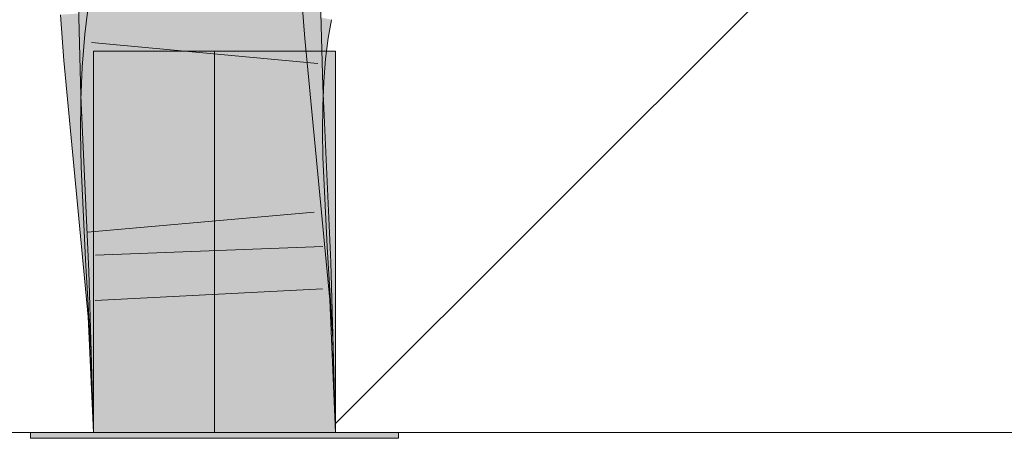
# Model space of a CAD drawing. Extents: x -620 to 300, y 62 to 1112.
# Tile 139 of 256: x 196.089 to 197.106, y 718.872 to 719.305. Entities that reach past the tile are written whole.
import ezdxf
from ezdxf.lldxf.tags import DXFTag

# ---------------------------------------------------------------- set-up
doc = ezdxf.new("R2010")
doc.units = 0
doc.layers.get('0').update_dxf_attribs({"lineweight": 13})
doc.layers.add('E_Detail_Linie_Text_Bem', color=7, linetype='Continuous', lineweight=13)
for name, color, linetype, lineweight, true_color in [('E_Detail_Wandschraffur', 7, 'Continuous', 5, 0xc0c0c0), ('E_Leerrohr 25-A06G9SFR8I', 7, 'Continuous', 9, 0xff8000), ('E_Leerrohr 25-Shading', 7, 'Continuous', 9, 0xff8000)]:
    doc.layers.add(name, color=color, linetype=linetype, lineweight=lineweight, true_color=true_color)
tags = doc.linetypes.add('fein_strichliert', pattern=[4, 1, -2, 1]).pattern_tags.tags
tags[8:9] = [DXFTag(74, 4), DXFTag(75, 0), DXFTag(340, '0'), DXFTag(46, 0.0), DXFTag(50, 0.0), DXFTag(44, 0.0), DXFTag(45, 0.0)]
tags[6:7] = [DXFTag(74, 4), DXFTag(75, 0), DXFTag(340, '0'), DXFTag(46, 0.0), DXFTag(50, 0.0), DXFTag(44, 0.0), DXFTag(45, 0.0)]
tags[4:5] = [DXFTag(74, 4), DXFTag(75, 0), DXFTag(340, '0'), DXFTag(46, 0.0), DXFTag(50, 0.0), DXFTag(44, 0.0), DXFTag(45, 0.0)]
tags = doc.linetypes.add('STRICHPUNKT2-A06G9SFS8I', pattern=[12.7, 6.35, -3.175, 0, -3.175]).pattern_tags.tags
tags[10:11] = [DXFTag(74, 4), DXFTag(75, 0), DXFTag(340, '0'), DXFTag(46, 0.0), DXFTag(50, 0.0), DXFTag(44, 0.0), DXFTag(45, 0.0)]
tags[8:9] = [DXFTag(74, 4), DXFTag(75, 0), DXFTag(340, '0'), DXFTag(46, 0.0), DXFTag(50, 0.0), DXFTag(44, 0.0), DXFTag(45, 0.0)]
tags[6:7] = [DXFTag(74, 4), DXFTag(75, 0), DXFTag(340, '0'), DXFTag(46, 0.0), DXFTag(50, 0.0), DXFTag(44, 0.0), DXFTag(45, 0.0)]
tags[4:5] = [DXFTag(74, 4), DXFTag(75, 0), DXFTag(340, '0'), DXFTag(46, 0.0), DXFTag(50, 0.0), DXFTag(44, 0.0), DXFTag(45, 0.0)]

# ---------------------------------------------------------------- blocks, each defined once
blk = doc.blocks.new('Shading-A06G9S0U8I', base_point=(171.703, 717.8628))
at = {"layer": 'E_Leerrohr 25-Shading', "color": 31, "true_color": 0xfabd7f}
for points in [[(196.2813, 719.3054), (196.2842, 719.3049), (196.2834, 719.3328), (196.2891, 719.3315)], [(196.29, 719.3313), (196.2891, 719.3315), (196.2886, 719.3042), (196.2842, 719.3049)], [(196.2886, 719.3042), (196.295, 719.3032), (196.29, 719.3313), (196.2915, 719.331)], [(196.295, 719.3032), (196.3715, 719.2914), (196.2915, 719.331), (196.3754, 719.3127)], [(196.1905, 719.3214), (196.1864, 719.3213), (196.1888, 719.2336)], [(196.2662, 719.2993), (196.2648, 719.3223), (196.1903, 719.3106), (196.1905, 719.3214)], [(196.3442, 719.3232), (196.256, 719.3177), (196.3471, 719.282), (196.2591, 719.2741)], [(196.2736, 719.2982), (196.2727, 719.3224), (196.2662, 719.2993), (196.2648, 719.3223)], [(196.2755, 719.2979), (196.2748, 719.3224), (196.2736, 719.2982), (196.2727, 719.3224)], [(196.2792, 719.3224), (196.2748, 719.3224), (196.2755, 719.2979)], [(196.2755, 719.2979), (196.278, 719.2829), (196.2792, 719.3224), (196.2811, 719.3224)], [(196.278, 719.2829), (196.2866, 719.2315), (196.2811, 719.3224), (196.2859, 719.3225)], [(196.2866, 719.2315), (196.2997, 719.2321), (196.2859, 719.3225), (196.3015, 719.3228)], [(196.2997, 719.2321), (196.3656, 719.2347), (196.3015, 719.3228), (196.3632, 719.3235)], [(196.1853, 719.3134), (196.1677, 719.3123), (196.1872, 719.2676), (196.1711, 719.2661)], [(196.1872, 719.2676), (196.2015, 719.2689), (196.1853, 719.3134), (196.2038, 719.3145)], [(196.1903, 719.3106), (196.1895, 719.2695), (196.2662, 719.2993), (196.2684, 719.2635)], [(196.2703, 719.307), (196.1968, 719.3184), (196.2698, 719.2783), (196.1927, 719.2861)], [(196.2565, 719.3101), (196.2038, 719.3145), (196.2586, 719.2808), (196.2026, 719.2904)], [(196.2766, 719.2775), (196.2778, 719.3058), (196.2698, 719.2783), (196.2703, 719.307)], [(196.2766, 719.2775), (196.2799, 719.2772), (196.2778, 719.3058), (196.2813, 719.3054)], [(196.2799, 719.2772), (196.2807, 719.2772), (196.2813, 719.3054), (196.2842, 719.3049)], [(196.2886, 719.3042), (196.2842, 719.3049), (196.2876, 719.2764), (196.2807, 719.2772)], [(196.2876, 719.2764), (196.2974, 719.2755), (196.2886, 719.3042), (196.295, 719.3032)], [(196.2974, 719.2755), (196.3686, 719.2681), (196.295, 719.3032), (196.3715, 719.2914)], [(196.2026, 719.2904), (196.2015, 719.2689), (196.2586, 719.2808), (196.2591, 719.2741)], [(196.2704, 719.2309), (196.276, 719.2311), (196.2662, 719.2993), (196.2736, 719.2982)], [(196.2736, 719.2982), (196.2748, 719.263), (196.2755, 719.2979), (196.2764, 719.2629)], [(196.278, 719.2829), (196.2755, 719.2979), (196.2764, 719.2629)], [(196.2698, 719.2783), (196.1927, 719.2861), (196.2701, 719.2489), (196.1902, 719.2537)], [(196.3471, 719.282), (196.2591, 719.2741), (196.36, 719.1489), (196.272, 719.1405)], [(196.2773, 719.2311), (196.2866, 719.2315), (196.2764, 719.2629), (196.278, 719.2829)], [(196.1895, 719.2695), (196.1888, 719.2336), (196.2684, 719.2635), (196.2704, 719.2309)], [(196.2015, 719.2689), (196.201, 719.2618), (196.2591, 719.2741), (196.2609, 719.2551)], [(196.2761, 719.2485), (196.2766, 719.2775), (196.2701, 719.2489), (196.2698, 719.2783)], [(196.2761, 719.2485), (196.2775, 719.2485), (196.2766, 719.2775), (196.2779, 719.2774)], [(196.2775, 719.2485), (196.2784, 719.2484), (196.2779, 719.2774), (196.2807, 719.2772)], [(196.2876, 719.2764), (196.2807, 719.2772), (196.2869, 719.2479), (196.2784, 719.2484)], [(196.2869, 719.2479), (196.299, 719.2472), (196.2876, 719.2764), (196.2974, 719.2755)], [(196.299, 719.2472), (196.3666, 719.2432), (196.2974, 719.2755), (196.3686, 719.2681)], [(196.1872, 719.2676), (196.1711, 719.2661), (196.1919, 719.1328), (196.184, 719.1321)], [(196.1872, 719.2676), (196.1898, 719.1915), (196.2015, 719.2689), (196.1962, 719.1917)], [(196.2609, 719.2551), (196.201, 719.2618), (196.2658, 719.2049), (196.1973, 719.2078)], [(196.2748, 719.263), (196.276, 719.2311), (196.2764, 719.2629), (196.2773, 719.2311)], [(196.2701, 719.2489), (196.1902, 719.2537), (196.2709, 719.2191), (196.1888, 719.2211)], [(196.2762, 719.2189), (196.2761, 719.2485), (196.2709, 719.2191), (196.2701, 719.2489)], [(196.2772, 719.2189), (196.2784, 719.2484), (196.2762, 719.2189), (196.2761, 719.2485)], [(196.2869, 719.2479), (196.2784, 719.2484), (196.2866, 719.2186), (196.2772, 719.2189)], [(196.2866, 719.2186), (196.2998, 719.2183), (196.2869, 719.2479), (196.299, 719.2472)], [(196.2998, 719.2183), (196.3656, 719.2167), (196.299, 719.2472), (196.3666, 719.2432)], [(196.2704, 719.2309), (196.1888, 719.2336), (196.189, 719.2277)], [(196.2831, 719.0497), (196.2704, 719.2309), (196.1973, 719.0465), (196.1927, 719.2278)], [(196.2842, 719.0497), (196.276, 719.2311), (196.2831, 719.0497), (196.2704, 719.2309)], [(196.2856, 719.0497), (196.2773, 719.2311), (196.2842, 719.0497), (196.276, 719.2311)], [(196.2866, 719.2315), (196.2773, 719.2311), (196.289, 719.0499), (196.2856, 719.0497)], [(196.289, 719.0499), (196.2939, 719.0501), (196.2866, 719.2315), (196.2997, 719.2321)], [(196.2939, 719.0501), (196.3739, 719.053), (196.2997, 719.2321), (196.3656, 719.2347)], [(196.2709, 719.2191), (196.1888, 719.2211), (196.2722, 719.1887), (196.1885, 719.1884)], [(196.1927, 719.2278), (196.189, 719.2277), (196.1973, 719.0465)], [(196.2769, 719.1887), (196.2772, 719.2189), (196.2722, 719.1887), (196.2709, 719.2191)], [(196.3656, 719.2167), (196.2772, 719.2189), (196.3653, 719.1889), (196.2769, 719.1887)], [(196.1973, 719.2078), (196.1923, 719.1329), (196.2658, 719.2049), (196.272, 719.1405)], [(196.2722, 719.1887), (196.1885, 719.1884), (196.2739, 719.1577), (196.1891, 719.1544)], [(196.1898, 719.1915), (196.1919, 719.1328), (196.1962, 719.1917), (196.1923, 719.1329)], [(196.2774, 719.1578), (196.2769, 719.1887), (196.2739, 719.1577), (196.2722, 719.1887)], [(196.3653, 719.1889), (196.2769, 719.1887), (196.3657, 719.1613), (196.2774, 719.1578)], [(196.2739, 719.1577), (196.1891, 719.1544), (196.2806, 719.0635), (196.1936, 719.0588)], [(196.2818, 719.0635), (196.2774, 719.1578), (196.2806, 719.0635), (196.2739, 719.1577)], [(196.3657, 719.1613), (196.2774, 719.1578), (196.3701, 719.0683), (196.2818, 719.0635)], [(196.36, 719.1489), (196.272, 719.1405), (196.3729, 719.0131), (196.2847, 719.0068)], [(196.2847, 719.0068), (196.272, 719.1405), (196.1965, 719.0007), (196.1919, 719.1328)], [(196.192, 719.1289), (196.1919, 719.1328), (196.1888, 719.0814), (196.184, 719.1321)], [(196.1965, 719.0007), (196.192, 719.1289), (196.1888, 719.0814)], [(196.3701, 719.0683), (196.2818, 719.0635), (196.3759, 718.9733), (196.2876, 718.9692)], [(196.2818, 719.0635), (196.1936, 719.0588), (196.2876, 718.9692), (196.1993, 718.9651)], [(196.2904, 718.8785), (196.2842, 719.0497), (196.2021, 718.8785), (196.1973, 719.0465)], [(196.2904, 718.8785), (196.2856, 719.0497), (196.2842, 719.0497)], [(196.289, 719.0499), (196.2856, 719.0497), (196.2904, 718.8785)], [(196.2904, 718.8785), (196.2939, 719.0501), (196.289, 719.0499)], [(196.2904, 718.8785), (196.3788, 718.8785), (196.2939, 719.0501), (196.3739, 719.053)], [(196.2847, 719.0068), (196.1965, 719.0007), (196.2904, 718.8785), (196.2021, 718.8785)], [(196.3729, 719.0131), (196.2847, 719.0068), (196.3788, 718.8785), (196.2904, 718.8785)], [(196.2876, 718.9692), (196.1993, 718.9651), (196.2904, 718.8785), (196.2021, 718.8785)], [(196.3759, 718.9733), (196.2876, 718.9692), (196.3788, 718.8785), (196.2904, 718.8785)]]:
    blk.add_solid(points, dxfattribs=at)
at = {"layer": 'E_Leerrohr 25-Shading', "color": 43, "true_color": 0xd7ab7f}
for points in [[(196.189, 719.2277), (196.1888, 719.2336), (196.1498, 719.3208), (196.1848, 719.3213)], [(196.1854, 719.2362), (196.1498, 719.3208), (196.1521, 719.237)], [(196.1968, 719.3184), (196.1606, 719.324), (196.1927, 719.2861), (196.1563, 719.2899)], [(196.1888, 719.2336), (196.1864, 719.3213), (196.1848, 719.3213)], [(196.3807, 719.3254), (196.3442, 719.3232), (196.3836, 719.2853), (196.3471, 719.282)], [(196.3654, 719.27), (196.3641, 719.3235), (196.3647, 719.2701), (196.3632, 719.3235)], [(196.3662, 719.2347), (196.3685, 719.2347), (196.3641, 719.3235), (196.3673, 719.3235)], [(196.3673, 719.3235), (196.3685, 719.2347), (196.3888, 719.3239), (196.3929, 719.2357)], [(196.3888, 719.3239), (196.3914, 719.2672), (196.3998, 719.324), (196.4014, 719.2661)], [(196.1529, 719.3114), (196.1312, 719.3101), (196.1586, 719.265), (196.1346, 719.2628)], [(196.1711, 719.2661), (196.1677, 719.3123), (196.1586, 719.265), (196.1529, 719.3114)], [(196.3772, 719.3123), (196.3754, 719.3127), (196.3724, 719.2913), (196.3715, 719.2914)], [(196.3724, 719.2913), (196.3733, 719.2911), (196.3772, 719.3123), (196.3781, 719.3121)], [(196.3733, 719.2911), (196.3738, 719.291), (196.3781, 719.3121), (196.3786, 719.312)], [(196.3738, 719.291), (196.3766, 719.2906), (196.3786, 719.312), (196.3816, 719.3114)], [(196.3816, 719.3114), (196.3766, 719.2906), (196.4083, 719.3055), (196.4024, 719.2866)], [(196.4024, 719.2866), (196.4077, 719.2858), (196.4083, 719.3055), (196.4112, 719.3049)], [(196.191, 719.2645), (196.1927, 719.2861), (196.1544, 719.2654), (196.1563, 719.2899)], [(196.3724, 719.2913), (196.3715, 719.2914), (196.3688, 719.2681), (196.3686, 719.2681)], [(196.3688, 719.2681), (196.3695, 719.268), (196.3724, 719.2913), (196.3733, 719.2911)], [(196.3695, 719.268), (196.3701, 719.268), (196.3733, 719.2911), (196.3738, 719.291)], [(196.3701, 719.268), (196.3727, 719.2677), (196.3738, 719.291), (196.3766, 719.2906)], [(196.3766, 719.2906), (196.3727, 719.2677), (196.4024, 719.2866), (196.3977, 719.2651)], [(196.3836, 719.2853), (196.3471, 719.282), (196.3964, 719.1524), (196.36, 719.1489)], [(196.3977, 719.2651), (196.405, 719.2644), (196.4024, 719.2866), (196.4077, 719.2858)], [(196.3662, 719.2347), (196.3654, 719.27), (196.3656, 719.2347), (196.3647, 719.2701)], [(196.1586, 719.265), (196.1346, 719.2628), (196.1806, 719.1317), (196.1476, 719.1285)], [(196.1902, 719.2537), (196.191, 719.2645), (196.1536, 719.2559), (196.1544, 719.2654)], [(196.184, 719.1321), (196.1711, 719.2661), (196.1806, 719.1317), (196.1586, 719.265)], [(196.3695, 719.268), (196.3686, 719.2681), (196.3669, 719.2432), (196.3666, 719.2432)], [(196.3675, 719.2431), (196.3701, 719.268), (196.3669, 719.2432), (196.3695, 719.268)], [(196.3675, 719.2431), (196.3698, 719.243), (196.3701, 719.268), (196.3727, 719.2677)], [(196.3727, 719.2677), (196.3698, 719.243), (196.3977, 719.2651), (196.3945, 719.2415)], [(196.3914, 719.2672), (196.3929, 719.2357), (196.4014, 719.2661), (196.4022, 719.2361)], [(196.3945, 719.2415), (196.4032, 719.241), (196.3977, 719.2651), (196.405, 719.2644)], [(196.1902, 719.2537), (196.1536, 719.2559), (196.1888, 719.2211), (196.1522, 719.222)], [(196.3675, 719.2431), (196.3666, 719.2432), (196.3659, 719.2167), (196.3656, 719.2167)], [(196.3659, 719.2167), (196.368, 719.2166), (196.3675, 719.2431), (196.3698, 719.243)], [(196.3698, 719.243), (196.368, 719.2166), (196.3945, 719.2415), (196.3928, 719.216)], [(196.3928, 719.216), (196.4021, 719.2158), (196.3945, 719.2415), (196.4032, 719.241)], [(196.1524, 719.2263), (196.189, 719.2277), (196.1521, 719.237), (196.1854, 719.2362)], [(196.3662, 719.2347), (196.3656, 719.2347), (196.3745, 719.0531), (196.3739, 719.053)], [(196.3745, 719.0531), (196.3749, 719.0531), (196.3662, 719.2347), (196.3685, 719.2347)], [(196.3685, 719.2347), (196.3749, 719.0531), (196.3929, 719.2357), (196.407, 719.0543)], [(196.407, 719.0543), (196.4105, 719.0544), (196.3929, 719.2357), (196.4022, 719.2361)], [(196.1888, 719.2211), (196.1522, 719.222), (196.1885, 719.1884), (196.1519, 719.1882)], [(196.189, 719.2277), (196.1524, 719.2263), (196.1973, 719.0465), (196.1607, 719.0451)], [(196.368, 719.2166), (196.3656, 719.2167), (196.3672, 719.1889), (196.3653, 719.1889)], [(196.3672, 719.1889), (196.3923, 719.189), (196.368, 719.2166), (196.3928, 719.216)], [(196.3923, 719.189), (196.4019, 719.189), (196.3928, 719.216), (196.4021, 719.2158)], [(196.1885, 719.1884), (196.1519, 719.1882), (196.1891, 719.1544), (196.1525, 719.153)], [(196.3672, 719.1889), (196.3653, 719.1889), (196.3671, 719.1614), (196.3657, 719.1613)], [(196.4023, 719.1628), (196.4019, 719.189), (196.3671, 719.1614), (196.3672, 719.1889)], [(196.3671, 719.1614), (196.3657, 719.1613), (196.3706, 719.0684), (196.3701, 719.0683)], [(196.4067, 719.0703), (196.4023, 719.1628), (196.3706, 719.0684), (196.3671, 719.1614)], [(196.1891, 719.1544), (196.1525, 719.153), (196.1936, 719.0588), (196.157, 719.0568)], [(196.3964, 719.1524), (196.36, 719.1489), (196.4094, 719.0156), (196.3729, 719.0131)], [(196.1965, 719.0007), (196.1888, 719.0814), (196.1476, 719.1285), (196.1806, 719.1317)], [(196.1965, 719.0007), (196.1476, 719.1285), (196.16, 718.998)], [(196.1888, 719.0814), (196.184, 719.1321), (196.1806, 719.1317)], [(196.4005, 719.0699), (196.3701, 719.0683), (196.4104, 718.9749), (196.3759, 718.9733)], [(196.4125, 718.975), (196.4067, 719.0703), (196.4104, 718.9749), (196.4005, 719.0699)], [(196.1936, 719.0588), (196.157, 719.0568), (196.1993, 718.9651), (196.1627, 718.9634)], [(196.1973, 719.0465), (196.1607, 719.0451), (196.2021, 718.8785), (196.1654, 718.8785)], [(196.3745, 719.0531), (196.3739, 719.053), (196.3787, 718.8821)], [(196.3787, 718.8821), (196.4154, 718.8785), (196.3745, 719.0531), (196.407, 719.0543)], [(196.4154, 718.8785), (196.4105, 719.0544), (196.407, 719.0543)], [(196.4094, 719.0156), (196.3729, 719.0131), (196.4154, 718.8785), (196.3788, 718.8785)], [(196.1965, 719.0007), (196.16, 718.998), (196.2021, 718.8785), (196.1654, 718.8785)], [(196.4154, 718.8785), (196.4104, 718.9749), (196.3788, 718.8785), (196.3759, 718.9733)], [(196.4154, 718.8785), (196.4125, 718.975), (196.4104, 718.9749)], [(196.1993, 718.9651), (196.1627, 718.9634), (196.2021, 718.8785), (196.1654, 718.8785)], [(196.4154, 718.8785), (196.3787, 718.8821), (196.3788, 718.8785)]]:
    blk.add_solid(points, dxfattribs=at)
at = {"layer": 'E_Leerrohr 25-Shading', "color": 31, "true_color": 0xecb67f}
for points in [[(196.1654, 718.8785), (196.2814, 719.2725), (196.1654, 719.2725)], [(196.1654, 718.8785), (196.2904, 718.8785), (196.2814, 719.2725), (196.2888, 719.0071)], [(196.1654, 718.8785), (196.2814, 719.2725), (196.1654, 719.2725)], [(196.1654, 718.8785), (196.2904, 718.8785), (196.2814, 719.2725), (196.2888, 719.0071)], [(196.1654, 718.8785), (196.2814, 719.2725), (196.1654, 719.2725)], [(196.1654, 718.8785), (196.2904, 718.8785), (196.2814, 719.2725), (196.2888, 719.0071)], [(196.2888, 719.0071), (196.2853, 719.2725), (196.2814, 719.2725)], [(196.2888, 719.0071), (196.2853, 719.2725), (196.2814, 719.2725)], [(196.2888, 719.0071), (196.2853, 719.2725), (196.2814, 719.2725)], [(196.2904, 718.8785), (196.2904, 719.2725), (196.2853, 719.2725)], [(196.2904, 718.8785), (196.2904, 719.2725), (196.2853, 719.2725)], [(196.2904, 718.8785), (196.2904, 719.2725), (196.2853, 719.2725)], [(196.2904, 718.8785), (196.3122, 719.2725), (196.2945, 719.0076)], [(196.3122, 719.2725), (196.2904, 718.8785), (196.4154, 718.879), (196.4154, 718.8785)], [(196.2904, 718.8785), (196.3122, 719.2725), (196.2945, 719.0076)], [(196.3122, 719.2725), (196.2904, 718.8785), (196.4154, 718.879), (196.4154, 718.8785)], [(196.2904, 718.8785), (196.3122, 719.2725), (196.2945, 719.0076)], [(196.3122, 719.2725), (196.2904, 718.8785), (196.4154, 718.879), (196.4154, 718.8785)], [(196.3029, 719.2725), (196.2904, 719.2725), (196.2904, 718.8785)], [(196.3029, 719.2725), (196.2904, 719.2725), (196.2904, 718.8785)], [(196.3029, 719.2725), (196.2904, 719.2725), (196.2904, 718.8785)], [(196.3122, 719.2725), (196.3029, 719.2725), (196.2945, 719.0076)], [(196.3122, 719.2725), (196.3029, 719.2725), (196.2945, 719.0076)], [(196.3122, 719.2725), (196.3029, 719.2725), (196.2945, 719.0076)], [(196.3633, 719.2725), (196.3122, 719.2725), (196.4051, 719.0155), (196.4154, 718.879)], [(196.3633, 719.2725), (196.3122, 719.2725), (196.4051, 719.0155), (196.4154, 718.879)], [(196.3633, 719.2725), (196.3122, 719.2725), (196.4051, 719.0155), (196.4154, 718.879)], [(196.3857, 719.2725), (196.3633, 719.2725), (196.4051, 719.0155)], [(196.3857, 719.2725), (196.3633, 719.2725), (196.4051, 719.0155)], [(196.3857, 719.2725), (196.3633, 719.2725), (196.4051, 719.0155)], [(196.4154, 718.879), (196.4154, 719.2725), (196.3857, 719.2725)], [(196.4154, 718.879), (196.4154, 719.2725), (196.3857, 719.2725)], [(196.4154, 718.879), (196.4154, 719.2725), (196.3857, 719.2725)], [(196.2115, 718.8785), (196.1004, 718.8785), (196.2119, 718.8725), (196.1004, 718.8725)], [(196.2115, 718.8785), (196.1004, 718.8785), (196.2119, 718.8725), (196.1004, 718.8725)], [(196.2115, 718.8785), (196.1004, 718.8785), (196.2119, 718.8725), (196.1004, 718.8725)], [(196.2446, 718.8725), (196.2445, 718.8785), (196.2119, 718.8725), (196.2115, 718.8785)], [(196.2446, 718.8725), (196.2445, 718.8785), (196.2119, 718.8725), (196.2115, 718.8785)], [(196.2446, 718.8725), (196.2445, 718.8785), (196.2119, 718.8725), (196.2115, 718.8785)], [(196.2904, 718.8725), (196.2904, 718.8785), (196.2446, 718.8725), (196.2445, 718.8785)], [(196.2904, 718.8725), (196.2904, 718.8785), (196.2446, 718.8725), (196.2445, 718.8785)], [(196.2904, 718.8725), (196.2904, 718.8785), (196.2446, 718.8725), (196.2445, 718.8785)], [(196.3229, 718.8785), (196.2904, 718.8785), (196.3229, 718.8725), (196.2904, 718.8725)], [(196.3229, 718.8785), (196.2904, 718.8785), (196.3229, 718.8725), (196.2904, 718.8725)], [(196.3229, 718.8785), (196.2904, 718.8785), (196.3229, 718.8725), (196.2904, 718.8725)], [(196.4012, 718.8725), (196.4014, 718.8785), (196.3229, 718.8725), (196.3229, 718.8785)], [(196.4012, 718.8725), (196.4014, 718.8785), (196.3229, 718.8725), (196.3229, 718.8785)], [(196.4012, 718.8725), (196.4014, 718.8785), (196.3229, 718.8725), (196.3229, 718.8785)], [(196.4804, 718.8725), (196.4804, 718.8785), (196.4012, 718.8725), (196.4014, 718.8785)], [(196.4804, 718.8725), (196.4804, 718.8785), (196.4012, 718.8725), (196.4014, 718.8785)], [(196.4804, 718.8725), (196.4804, 718.8785), (196.4012, 718.8725), (196.4014, 718.8785)]]:
    blk.add_solid(points, dxfattribs=at)
blk = doc.blocks.new('Referenz-A06G9SFX8I')
at = {"layer": 'E_Detail_Linie_Text_Bem', "linetype": 'Continuous', "ltscale": 0.13}
blk.add_line((201.6384, 718.8785), (189.8384, 718.8785), dxfattribs=at)
at = {"layer": 'E_Detail_Wandschraffur', "linetype": 'fein_strichliert', "ltscale": 0.13}
blk.add_line((196.4151, 718.8873), (196.9742, 719.4464), dxfattribs=at)
at = {"layer": 'E_Leerrohr 25-A06G9SFR8I', "linetype": 'Continuous', "ltscale": 0.13}
for p, q in [((196.1498, 719.3208), (196.1524, 719.2262)), ((196.1606, 719.324), (196.1563, 719.2899)), ((196.3807, 719.3254), (196.3836, 719.2854)), ((196.3998, 719.324), (196.4022, 719.2361)), ((196.1312, 719.31), (196.1346, 719.2628)), ((196.4112, 719.3049), (196.4077, 719.2858)), ((196.1563, 719.2899), (196.1536, 719.2559)), ((196.1632, 719.2815), (196.3972, 719.2598)), ((196.3836, 719.2854), (196.3964, 719.1524)), ((196.4077, 719.2858), (196.405, 719.2644)), ((196.1654, 719.2725), (196.1654, 718.8785)), ((196.2387, 719.2725), (196.1654, 719.2725)), ((196.1654, 719.2725), (196.1654, 718.8785)), ((196.2387, 719.2725), (196.1654, 719.2725)), ((196.1654, 719.2725), (196.1654, 718.8785)), ((196.2387, 719.2725), (196.1654, 719.2725)), ((196.3422, 719.2725), (196.2387, 719.2725)), ((196.3422, 719.2725), (196.2387, 719.2725)), ((196.3422, 719.2725), (196.2387, 719.2725)), ((196.4154, 719.2725), (196.3422, 719.2725)), ((196.4154, 719.2725), (196.3422, 719.2725)), ((196.4154, 719.2725), (196.3422, 719.2725)), ((196.4154, 718.8785), (196.4154, 719.2725)), ((196.4154, 718.8785), (196.4154, 719.2725)), ((196.4154, 718.8785), (196.4154, 719.2725)), ((196.1346, 719.2628), (196.1476, 719.1286)), ((196.405, 719.2644), (196.4032, 719.241)), ((196.1536, 719.2559), (196.1522, 719.222)), ((196.4032, 719.241), (196.4022, 719.2158)), ((196.4022, 719.2361), (196.4105, 719.0544)), ((196.1522, 719.222), (196.1519, 719.1883)), ((196.1524, 719.2262), (196.1607, 719.0451)), ((196.4022, 719.2158), (196.4019, 719.189)), ((196.1519, 719.1883), (196.1525, 719.1529)), ((196.4019, 719.189), (196.4023, 719.1628)), ((196.4023, 719.1628), (196.4067, 719.0703)), ((196.1525, 719.1529), (196.157, 719.0568)), ((196.3964, 719.1524), (196.4094, 719.0156)), ((196.1476, 719.1286), (196.16, 718.9981)), ((196.1592, 719.0856), (196.3933, 719.106)), ((196.1674, 719.0618), (196.4023, 719.0706)), ((196.4067, 719.0703), (196.4125, 718.975)), ((196.157, 719.0568), (196.1627, 718.9634)), ((196.4105, 719.0544), (196.4154, 718.8785)), ((196.1607, 719.0451), (196.1654, 718.8785)), ((196.1671, 719.015), (196.4018, 719.0269)), ((196.4094, 719.0156), (196.4154, 718.8785)), ((196.16, 718.9981), (196.1654, 718.8785)), ((196.4125, 718.975), (196.4154, 718.8785)), ((196.1627, 718.9634), (196.1654, 718.8785)), ((196.1004, 718.8785), (196.1004, 718.8725)), ((196.2117, 718.8785), (196.1004, 718.8785)), ((196.1004, 718.8785), (196.1004, 718.8725)), ((196.2117, 718.8785), (196.1004, 718.8785)), ((196.1004, 718.8785), (196.1004, 718.8725)), ((196.2117, 718.8785), (196.1004, 718.8785)), ((196.2117, 718.8725), (196.1004, 718.8725)), ((196.2117, 718.8725), (196.1004, 718.8725)), ((196.2117, 718.8725), (196.1004, 718.8725)), ((196.2387, 718.8785), (196.1654, 718.8785)), ((196.1654, 718.8785), (196.4154, 718.8785)), ((196.2387, 718.8785), (196.1654, 718.8785)), ((196.1654, 718.8785), (196.4154, 718.8785)), ((196.2387, 718.8785), (196.1654, 718.8785)), ((196.1654, 718.8785), (196.4154, 718.8785)), ((196.3691, 718.8785), (196.2117, 718.8785)), ((196.3691, 718.8785), (196.2117, 718.8785)), ((196.3691, 718.8785), (196.2117, 718.8785)), ((196.3691, 718.8725), (196.2117, 718.8725)), ((196.3691, 718.8725), (196.2117, 718.8725)), ((196.3691, 718.8725), (196.2117, 718.8725)), ((196.3422, 718.8785), (196.2387, 718.8785)), ((196.3422, 718.8785), (196.2387, 718.8785)), ((196.3422, 718.8785), (196.2387, 718.8785)), ((196.4154, 718.8785), (196.3422, 718.8785)), ((196.4154, 718.8785), (196.3422, 718.8785)), ((196.4154, 718.8785), (196.3422, 718.8785)), ((196.4804, 718.8785), (196.3691, 718.8785)), ((196.4804, 718.8785), (196.3691, 718.8785)), ((196.4804, 718.8785), (196.3691, 718.8785)), ((196.4804, 718.8725), (196.3691, 718.8725)), ((196.4804, 718.8725), (196.3691, 718.8725)), ((196.4804, 718.8725), (196.3691, 718.8725)), ((196.4804, 718.8725), (196.4804, 718.8785)), ((196.4804, 718.8725), (196.4804, 718.8785)), ((196.4804, 718.8725), (196.4804, 718.8785))]:
    blk.add_line(p, q, dxfattribs=at)
at = {"layer": 'E_Leerrohr 25-A06G9SFR8I', "linetype": 'STRICHPUNKT2-A06G9SFS8I', "lineweight": 5, "ltscale": 0.13}
blk.add_line((196.2904, 718.8785), (196.2904, 719.2725), dxfattribs=at)
blk.add_line((196.2904, 718.8785), (196.2904, 719.2725), dxfattribs=at)
blk.add_line((196.2904, 718.8785), (196.2904, 719.2725), dxfattribs=at)

msp = doc.modelspace()

# ---------------------------------------------------------------- block references
at = {"color": 8, "lineweight": 25, "ltscale": 0.25, "true_color": 0x808080}
msp.add_blockref('Referenz-A06G9SFX8I', (0, 0), dxfattribs=at)
msp.add_blockref('Shading-A06G9S0U8I', (171.703, 717.8628))

doc.saveas('drawing.dxf')
